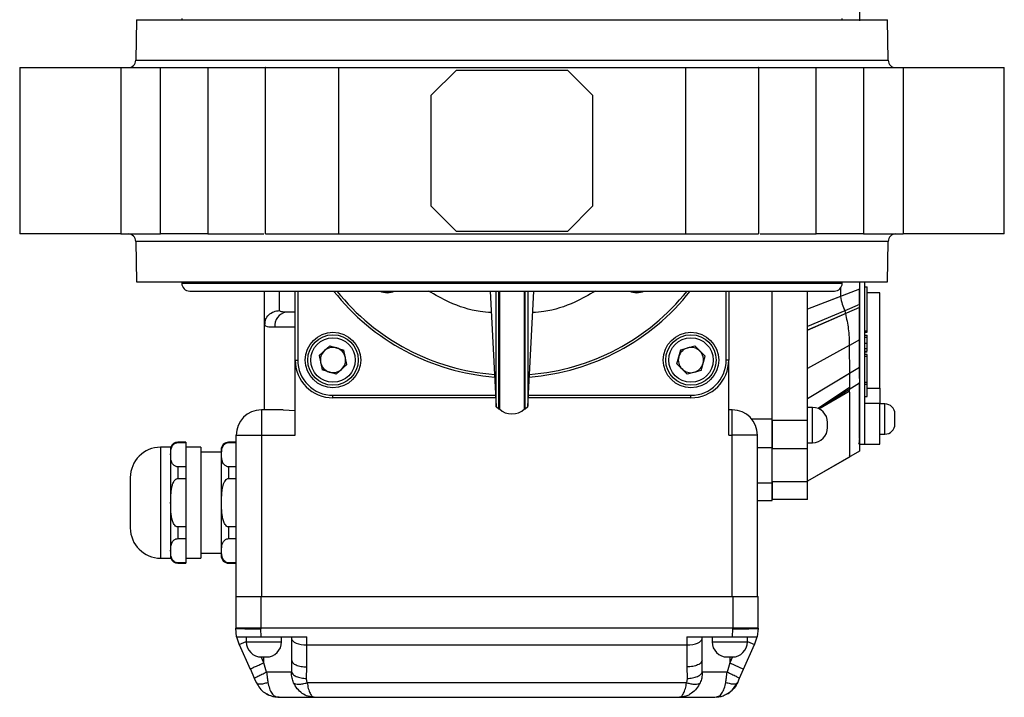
# Model space of a CAD drawing. Header units: millimetres. Extents: x 336 to 1254, y 15 to 971.
# Tile 27 of 33: x 596 to 792, y 765 to 900. Entities that reach past the tile are written whole.
import ezdxf

# ---------------------------------------------------------------- set-up
doc = ezdxf.new("R2010")
doc.units = ezdxf.units.MM

msp = doc.modelspace()

# ---------------------------------------------------------------- linework, layer by layer
at = {"color": 7, "linetype": 'Continuous', "lineweight": 25}
for p, q in [((619.59, 899.76), (619.45, 891.74)), ((619.59, 899.76), (768.59, 899.76)), ((628.59, 900.01), (628.59, 899.76)), ((759.59, 899.76), (759.59, 900.01)), ((768.73, 891.74), (768.59, 899.76)), ((596.45, 890.26), (596.45, 857.26)), ((616.49, 890.26), (616.49, 857.26)), ((616.49, 890.26), (624.39, 890.26)), ((617.59, 890.27), (617.59, 890.26)), ((624.39, 857.26), (624.39, 890.26)), ((633.76, 890.26), (633.76, 857.26)), ((645.15, 890.26), (645.15, 857.26)), ((659.65, 890.26), (659.65, 857.26)), ((659.65, 890.26), (728.54, 890.26)), ((678.09, 884.76), (683.09, 889.76)), ((683.09, 889.76), (705.09, 889.76)), ((705.09, 889.76), (710.09, 884.76)), ((728.54, 890.26), (728.54, 857.26)), ((743.04, 857.26), (743.04, 890.26)), ((754.42, 857.26), (754.42, 890.26)), ((763.8, 890.26), (763.8, 857.26)), ((763.8, 890.26), (771.7, 890.26)), ((770.59, 890.26), (770.59, 890.27)), ((771.7, 890.26), (771.7, 857.26)), ((791.74, 857.26), (791.74, 890.26)), ((678.09, 862.76), (678.09, 884.76)), ((710.09, 884.76), (710.09, 862.76)), ((683.09, 857.76), (678.09, 862.76)), ((710.09, 862.76), (705.09, 857.76)), ((705.09, 857.76), (683.09, 857.76)), ((616.49, 857.26), (624.39, 857.26)), ((619.45, 855.79), (619.59, 847.76)), ((659.65, 857.26), (728.54, 857.26)), ((763.8, 857.26), (771.7, 857.26)), ((768.59, 847.76), (768.73, 855.79)), ((619.59, 847.76), (768.59, 847.76)), ((628.59, 847.76), (628.59, 847.51)), ((759.59, 847.51), (759.59, 847.76)), ((763.04, 847.76), (763.04, 846.3)), ((764.04, 847.76), (764.04, 815.56)), ((630.16, 845.95), (758.03, 845.95)), ((651.09, 832.26), (651.09, 845.95)), ((689.74, 845.95), (690.97, 823.06)), ((691.59, 845.95), (691.59, 822.56)), ((696.59, 822.56), (696.59, 845.95)), ((697.22, 823.06), (698.45, 845.95)), ((737.09, 845.95), (737.09, 832.26)), ((745.69, 820.59), (745.69, 845.95)), ((763.04, 846.3), (752.69, 842.35)), ((752.69, 820.29), (752.69, 845.95)), ((763.04, 844.85), (763.04, 846.3)), ((764.04, 846.77), (764.54, 846.77)), ((759.24, 844.85), (752.69, 842.35)), ((763.04, 843.43), (763.04, 844.85)), ((767.04, 845.56), (764.54, 845.56)), ((763.04, 842.68), (752.69, 838.19)), ((760.1, 842.01), (752.69, 838.9)), ((760.1, 842.01), (760.24, 841.46)), ((763.04, 843.43), (763.04, 842.89)), ((763.04, 843.25), (763.04, 842.68)), ((763.04, 836.92), (763.04, 842.89)), ((763.04, 842.68), (763.04, 836.29)), ((752.69, 838.19), (760.24, 841.46)), ((644.99, 839.15), (645.1, 839.65)), ((644.99, 822.36), (644.99, 839.15)), ((645.11, 839.09), (644.99, 839.15)), ((645.05, 839.69), (645.03, 838.97)), ((651.09, 838.76), (647.09, 838.76)), ((764.04, 838.05), (764.54, 838.05)), ((764.54, 837.76), (764.54, 838.05)), ((763.04, 836.29), (761.01, 835.17)), ((763.04, 831.32), (763.04, 836.92)), ((763.04, 836.29), (763.04, 830.79)), ((764.04, 837.76), (764.54, 837.76)), ((764.04, 837.19), (764.54, 837.19)), ((764.04, 836.78), (764.54, 836.78)), ((655.84, 833.15), (657.98, 835.1)), ((657.98, 835.1), (660.74, 834.21)), ((661.35, 831.37), (660.74, 834.21)), ((726.79, 831.51), (727.55, 834.31)), ((727.55, 834.31), (730.35, 835.06)), ((732.39, 833.01), (730.35, 835.06)), ((761, 835.16), (752.69, 830.56)), ((761, 835.16), (752.69, 830.56)), ((761, 835.16), (761.04, 829.58)), ((764.54, 835.53), (764.04, 835.53)), ((764.04, 834.53), (764.54, 834.53)), ((764.04, 833.99), (764.54, 833.99)), ((651.09, 817.36), (651.09, 832.26)), ((651.09, 832.26), (651.59, 832.26)), ((655.84, 833.15), (656.45, 830.32)), ((731.64, 830.21), (732.39, 833.01)), ((737.09, 832.26), (736.59, 832.26)), ((737.09, 817.36), (737.09, 832.26)), ((764.04, 833.88), (764.54, 833.88)), ((764.54, 833.35), (764.04, 833.35)), ((764.04, 833.05), (764.54, 833.05)), ((764.54, 833.05), (764.54, 833.35)), ((659.21, 829.43), (656.45, 830.32)), ((659.21, 829.43), (661.35, 831.37)), ((726.79, 831.51), (728.84, 829.46)), ((731.64, 830.21), (728.84, 829.46)), ((763.04, 830.79), (752.69, 824.53)), ((763.04, 828.62), (763.04, 831.32)), ((763.04, 830.79), (763.04, 827.65)), ((761.04, 829.58), (752.69, 824.53)), ((761.04, 829.58), (761.04, 826.8)), ((763.04, 828.62), (763.04, 827.9)), ((763.04, 827.65), (754.92, 822.6)), ((761.04, 826.8), (761, 826.11)), ((764.04, 827.86), (764.54, 827.86)), ((764.54, 827.4), (764.04, 827.4)), ((764.54, 827.4), (764.54, 827.86)), ((764.54, 825.02), (764.54, 827.4)), ((658.59, 824.76), (658.59, 825.26)), ((690.88, 824.76), (658.59, 824.76)), ((729.59, 824.76), (697.31, 824.76)), ((729.59, 824.76), (729.59, 825.26)), ((764.04, 825.02), (764.54, 825.02)), ((644.39, 822.36), (644.39, 817.36)), ((648.73, 822.36), (644.39, 822.36)), ((648.73, 822.36), (651.09, 822.26)), ((690.96, 823.07), (691.5, 822.56)), ((691.44, 822.56), (691.59, 822.56)), ((696.59, 822.56), (696.69, 822.56)), ((696.69, 822.56), (697.23, 823.07)), ((737.79, 822.36), (737.09, 822.36)), ((737.79, 817.36), (737.79, 822.36)), ((753.69, 822.86), (752.69, 822.86)), ((753.69, 815.86), (753.69, 822.86)), ((763.04, 822.21), (763.04, 822.21)), ((767.04, 823.66), (764.04, 823.66)), ((768.04, 823.56), (767.04, 823.56)), ((768.04, 817.56), (768.04, 823.56)), ((741.62, 820.59), (745.69, 820.59)), ((745.69, 814.93), (745.69, 820.59)), ((752.69, 820.29), (745.69, 820.29)), ((639.39, 785.36), (639.39, 817.36)), ((639.39, 817.36), (640.86, 817.36)), ((640.86, 817.36), (644.39, 817.36)), ((644.39, 817.36), (644.39, 785.36)), ((644.39, 817.36), (651.09, 817.36)), ((737.09, 817.36), (737.79, 817.36)), ((741.33, 817.36), (737.79, 817.36)), ((737.79, 785.36), (737.79, 817.36)), ((742.79, 817.36), (741.33, 817.36)), ((742.79, 785.36), (742.79, 817.36)), ((767.04, 817.56), (768.04, 817.56)), ((626.39, 814.96), (624.39, 814.96)), ((626.39, 814.96), (626.39, 813.49)), ((629.39, 815.96), (627.81, 815.96)), ((627.81, 815.89), (629.39, 815.89)), ((629.39, 815.96), (629.39, 815.89)), ((629.39, 815.89), (629.39, 813.49)), ((632.39, 814.96), (629.39, 814.96)), ((632.39, 814.96), (632.39, 792.96)), ((639.39, 815.96), (637.89, 815.96)), ((637.89, 815.89), (639.39, 815.89)), ((742.79, 814.93), (745.69, 814.93)), ((745.69, 807.89), (745.69, 814.93)), ((752.69, 814.63), (745.69, 814.63)), ((752.69, 815.86), (753.69, 815.86)), ((752.69, 808.09), (752.69, 814.63)), ((763.04, 815.56), (764.04, 815.56)), ((764.04, 815.56), (767.04, 815.56)), ((626.39, 813.49), (626.39, 803.96)), ((629.39, 813.49), (629.39, 811.09)), ((636.39, 813.96), (632.39, 813.96)), ((763.04, 814.18), (752.69, 808.2)), ((761.04, 813.02), (752.69, 808.2)), ((760.98, 813.21), (761.04, 813.25)), ((761.04, 813.27), (761.04, 813.02)), ((627.81, 811.09), (627.81, 808.76)), ((629.39, 811.09), (627.81, 811.09)), ((629.39, 811.09), (629.39, 808.76)), ((637.89, 811.09), (637.89, 808.76)), ((639.39, 811.09), (637.89, 811.09)), ((618.39, 808.96), (618.39, 798.96)), ((627.81, 808.76), (629.39, 808.76)), ((629.39, 808.76), (629.39, 803.96)), ((637.89, 808.76), (639.39, 808.76)), ((742.79, 807.89), (745.69, 807.89)), ((752.69, 808.09), (745.69, 808.09)), ((745.69, 804.37), (745.69, 807.89)), ((626.39, 803.96), (626.39, 794.44)), ((629.39, 803.96), (629.39, 799.17)), ((742.79, 804.37), (745.69, 804.37)), ((752.69, 804.57), (745.69, 804.57)), ((627.81, 799.17), (627.81, 796.83)), ((629.39, 799.17), (627.81, 799.17)), ((629.39, 799.17), (629.39, 796.83)), ((637.89, 799.17), (637.89, 796.83)), ((639.39, 799.17), (637.89, 799.17)), ((627.81, 796.83), (629.39, 796.83)), ((629.39, 796.83), (629.39, 794.44)), ((637.89, 796.83), (639.39, 796.83)), ((624.39, 792.96), (626.39, 792.96)), ((626.39, 794.44), (626.39, 792.96)), ((629.39, 794.44), (629.39, 792.04)), ((629.39, 792.96), (632.39, 792.96)), ((632.39, 793.96), (636.39, 793.96)), ((629.39, 792.04), (627.81, 792.04)), ((627.81, 791.96), (629.39, 791.96)), ((629.39, 792.04), (629.39, 791.96)), ((639.39, 792.04), (637.89, 792.04)), ((637.89, 791.96), (639.39, 791.96)), ((639.29, 785.36), (639.29, 779.14)), ((639.29, 785.36), (644.29, 785.36)), ((644.29, 785.36), (644.29, 779.14)), ((644.29, 785.36), (737.89, 785.36)), ((644.39, 785.36), (737.79, 785.36)), ((737.89, 785.36), (737.89, 779.14)), ((737.89, 785.36), (742.89, 785.36)), ((742.89, 779.14), (742.89, 785.36)), ((639.29, 779.14), (639.29, 779.06)), ((639.29, 779.14), (644.29, 779.14)), ((639.48, 777.36), (639.29, 779.06)), ((641.39, 777.36), (641.39, 776.36)), ((644.29, 779.14), (644.29, 778.95)), ((644.29, 779.14), (737.89, 779.14)), ((644.35, 777.36), (644.29, 778.95)), ((644.35, 777.36), (653.39, 777.36)), ((648.39, 776.36), (648.39, 777.36)), ((650.39, 777.36), (650.39, 777.02)), ((653.39, 775.75), (653.39, 777.36)), ((728.79, 777.36), (728.79, 775.75)), ((728.79, 777.36), (737.84, 777.36)), ((731.79, 777.02), (731.79, 777.36)), ((733.79, 777.36), (733.79, 776.36)), ((737.84, 777.36), (737.89, 778.95)), ((737.89, 779.14), (742.89, 779.14)), ((737.89, 779.14), (737.89, 778.95)), ((740.79, 776.36), (740.79, 777.36)), ((742.89, 779.06), (742.71, 777.36)), ((742.89, 779.06), (742.89, 779.14)), ((639.99, 775.81), (642.15, 770.95)), ((650.39, 777.02), (650.39, 772.67)), ((653.39, 775.75), (728.79, 775.75)), ((653.39, 771.4), (653.39, 775.75)), ((728.79, 775.75), (728.79, 771.4)), ((731.79, 772.67), (731.79, 777.02)), ((740.03, 770.95), (742.2, 775.81)), ((644.39, 773.36), (645.39, 773.36)), ((645.42, 770.36), (644.89, 772.17)), ((650.39, 772.67), (650.5, 772.44)), ((650.39, 772.67), (650.39, 772.42)), ((650.45, 772.43), (650.39, 772.38)), ((731.79, 772.67), (731.69, 772.44)), ((731.8, 772.38), (731.74, 772.43)), ((731.8, 772.42), (731.79, 772.67)), ((737.29, 772.17), (736.77, 770.36)), ((736.79, 773.36), (737.79, 773.36)), ((737.29, 772.17), (740.03, 770.95)), ((642.25, 770.99), (642.15, 770.95)), ((642.2, 770.97), (642.98, 769.15)), ((642.2, 770.97), (642.98, 769.15)), ((650.35, 770.36), (645.42, 770.36)), ((653.33, 769.09), (653.39, 771.4)), ((728.79, 771.4), (728.86, 769.09)), ((736.77, 770.36), (731.84, 770.36)), ((739.21, 769.15), (739.99, 770.97)), ((739.21, 769.15), (739.99, 770.97)), ((642.96, 769.14), (643.02, 769.18)), ((642.96, 769.14), (643.32, 768.33)), ((643.32, 768.33), (643.45, 768.22)), ((653.46, 768.25), (653.33, 769.09)), ((728.73, 768.25), (653.46, 768.25)), ((728.86, 769.09), (728.73, 768.25)), ((738.87, 768.33), (739.23, 769.14)), ((739.17, 769.18), (739.23, 769.14)), ((654.87, 765.36), (654.29, 765.46)), ((654.59, 765.41), (654.78, 765.41)), ((654.78, 765.41), (654.87, 765.36)), ((654.87, 765.36), (727.32, 765.36)), ((727.9, 765.46), (727.32, 765.36)), ((727.32, 765.36), (727.41, 765.41)), ((727.41, 765.41), (727.6, 765.41)), ((734.3, 765.36), (734.68, 765.46))]:
    msp.add_line(p, q, dxfattribs=at)
at = {"color": 8, "linetype": 'Continuous', "lineweight": 25}
for p, q in [((619.45, 891.74), (768.73, 891.74)), ((768.73, 855.79), (619.45, 855.79)), ((628.59, 847.51), (759.59, 847.51)), ((647.99, 842.07), (647.99, 845.95)), ((651.59, 845.95), (651.59, 832.26)), ((736.59, 832.26), (736.59, 845.95)), ((759.24, 846.52), (759.24, 844.85)), ((760.1, 842.01), (752.69, 838.9)), ((763.04, 843.25), (760.12, 842.02)), ((762.96, 843.22), (763.04, 843.43)), ((761.04, 826.8), (754.81, 822.64)), ((754.97, 822.56), (761, 826.11)), ((764.54, 826.67), (767.04, 826.67)), ((658.59, 825.26), (690.85, 825.26)), ((697.34, 825.26), (729.59, 825.26)), ((624.39, 814.96), (624.39, 792.96)), ((627.81, 815.96), (627.81, 815.89)), ((637.89, 815.96), (637.89, 815.89)), ((627.81, 792.04), (627.81, 791.96)), ((637.89, 792.04), (637.89, 791.96)), ((639.99, 775.81), (641.39, 776.43)), ((641.39, 776.36), (648.39, 776.36)), ((733.79, 776.36), (740.79, 776.36)), ((740.79, 776.43), (742.2, 775.81)), ((644.89, 772.17), (644.36, 773.36)), ((644.89, 772.17), (644.89, 773.36)), ((650.39, 772.42), (650.35, 770.36)), ((731.84, 770.36), (731.8, 772.42)), ((737.29, 773.36), (737.29, 772.17)), ((737.83, 773.36), (737.29, 772.17)), ((643.45, 768.22), (643.32, 768.33))]:
    msp.add_line(p, q, dxfattribs=at)
at = {"color": 7, "linetype": 'Continuous', "lineweight": 25, "flags": 128}
for points in [[(650.39, 777.02), (650.45, 776.78), (650.62, 776.54), (650.9, 776.32), (651.27, 776.13), (651.73, 775.97), (652.25, 775.85), (652.81, 775.78), (653.39, 775.75)], [(728.79, 775.75), (729.38, 775.78), (729.94, 775.85), (730.46, 775.97), (730.92, 776.13), (731.29, 776.32), (731.57, 776.54), (731.74, 776.78), (731.79, 777.02)]]:
    msp.add_lwpolyline(points, dxfattribs=at)
at = {"color": 7, "linetype": 'Continuous', "lineweight": 25}
for centre, radius in [((658.59, 832.26), 5.5), ((658.59, 832.26), 5), ((658.59, 832.26), 4.4), ((729.59, 832.26), 5.5), ((729.59, 832.26), 5), ((729.59, 832.26), 4.4)]:
    msp.add_circle(centre, radius, dxfattribs=at)
for centre, radius, start, end in [((617.95, 891.76), 1.5, 270, 359), ((770.23, 891.76), 1.5, 181, 270), ((617.95, 855.76), 1.5, 1, 90), ((770.23, 855.76), 1.5, 90, 179), ((630.16, 847.51), 1.57, 180, 270), ((694.09, 873.76), 45, 218.181, 265.6173), ((669.35, 849.01), 3.4, 244.4663, 295.5337), ((669.35, 849.01), 3.35, 246.3196, 293.6804), ((694.09, 873.76), 45, 274.3827, 321.819), ((718.84, 849.01), 3.4, 244.4663, 295.5337), ((718.84, 849.01), 3.35, 246.3196, 293.6804), ((758.03, 847.51), 1.57, 270, 0), ((649.76, 839.1), 2.7, 99.8488, 187.2572), ((658.59, 832.26), 2.51, 132.1567, 192.1567), ((658.59, 832.26), 2.51, 72.1567, 132.1567), ((658.59, 832.26), 2.51, 12.1567, 72.1567), ((729.59, 832.26), 2.51, 104.971, 164.971), ((729.59, 832.26), 2.51, 44.971, 104.971), ((729.59, 832.26), 2.51, 344.971, 44.971), ((658.59, 832.26), 7.5, 180, 270), ((658.59, 832.26), 7, 180, 270), ((658.59, 832.26), 2.51, 312.1567, 12.1567), ((729.59, 832.26), 2.51, 164.971, 224.971), ((729.59, 832.26), 7.5, 270, 0), ((729.59, 832.26), 7, 270, 0), ((658.59, 832.26), 2.51, 192.1567, 252.1567), ((658.59, 832.26), 2.51, 252.1567, 312.1567), ((729.59, 832.26), 2.51, 224.971, 284.971), ((729.59, 832.26), 2.51, 284.971, 344.971), ((644.39, 817.36), 5, 90, 180), ((694.09, 825.19), 3.63, 226.3972, 313.6028), ((737.79, 817.36), 5, 0, 90), ((753.69, 819.86), 3, 0, 90), ((768.04, 821.56), 2, 0, 90), ((753.69, 818.86), 3, 270, 0), ((768.04, 819.56), 2, 270, 0), ((624.39, 808.96), 6, 90, 180), ((627.81, 814.46), 1.5, 90, 160.5288), ((637.89, 814.46), 1.5, 90, 180), ((624.39, 798.96), 6, 180, 270), ((627.81, 793.46), 1.5, 199.4712, 270), ((637.89, 793.46), 1.5, 180, 270), ((647.29, 779.06), 8, 192.2883, 204.03), ((734.89, 779.06), 8, 335.97, 347.7117), ((644.39, 776.36), 3, 180, 270), ((645.39, 776.36), 3, 270, 0), ((736.79, 776.36), 3, 180, 270), ((737.79, 776.36), 3, 270, 0)]:
    msp.add_arc(centre, radius, start, end, dxfattribs=at)
at = {"color": 8, "linetype": 'Continuous', "lineweight": 25}
for start, end in [(218.6891, 265.5332), (274.4668, 321.3109)]:
    msp.add_arc((694.09, 873.76), 44.5, start, end, dxfattribs=at)
at = {"color": 7, "linetype": 'Continuous', "lineweight": 25}
for points, knots in [([(763.04, 905.81), (763.04, 905.22), (763.04, 904.05), (763.04, 902.3), (763.04, 900.77), (763.04, 899.96), (763.04, 899.56)], [0, 0, 0, 0, 0.279871, 0.559583, 0.779776, 1, 1, 1, 1]), ([(596.45, 890.26), (596.45, 890.26), (596.45, 890.26), (596.52, 890.26), (596.81, 890.26), (597.47, 890.26), (598.74, 890.26), (600.49, 890.26), (602.73, 890.26), (605.36, 890.26), (607.75, 890.26), (609.71, 890.26), (611.15, 890.26), (612.58, 890.26), (613.72, 890.26), (614.61, 890.26), (615.25, 890.26), (615.88, 890.26), (616.29, 890.26), (616.49, 890.26)], [0, 0, 0, 0, 0.008025, 0.057446, 0.106886, 0.20005, 0.293214, 0.391958, 0.494807, 0.599839, 0.704871, 0.756353, 0.807853, 0.857274, 0.906714, 0.930056, 0.953352, 0.97665, 1, 1, 1, 1]), ([(624.39, 890.26), (624.48, 890.26), (624.66, 890.26), (624.92, 890.26), (625.19, 890.26), (625.46, 890.26), (625.73, 890.26), (626.01, 890.26), (626.29, 890.26), (626.57, 890.26), (627.2, 890.26), (628.19, 890.26), (629.51, 890.26), (630.77, 890.26), (631.7, 890.26), (632.34, 890.26), (632.73, 890.26), (633.1, 890.26), (633.45, 890.26), (633.66, 890.26), (633.76, 890.26)], [0, 0, 0, 0, 0.027191, 0.054266, 0.081258, 0.1082, 0.135127, 0.162072, 0.189068, 0.216151, 0.243352, 0.371657, 0.500014, 0.628319, 0.756676, 0.805529, 0.854092, 0.90256, 0.951131, 1, 1, 1, 1]), ([(633.76, 890.26), (635.76, 890.26), (639.22, 890.26), (643.39, 890.26), (645.15, 890.26)], [0, 0, 0, 0, 0.577975, 1, 1, 1, 1]), ([(645.26, 890.26), (645.23, 890.26), (645.14, 890.26), (645.9, 890.26), (647.47, 890.26), (649.82, 890.26), (652.75, 890.26), (656.09, 890.26), (658.47, 890.26), (659.65, 890.26)], [0, 0, 0, 0, 0.062465, 0.218721, 0.374976, 0.531232, 0.687488, 0.843744, 1, 1, 1, 1]), ([(728.54, 890.26), (729.72, 890.26), (732.09, 890.26), (735.44, 890.26), (738.37, 890.26), (740.72, 890.26), (742.29, 890.26), (743.05, 890.26), (742.96, 890.26), (742.93, 890.26)], [0, 0, 0, 0, 0.156256, 0.312512, 0.468768, 0.625024, 0.781279, 0.937535, 1, 1, 1, 1]), ([(743.04, 890.26), (744.8, 890.26), (748.96, 890.26), (752.42, 890.26), (754.42, 890.26)], [0, 0, 0, 0, 0.422025, 1, 1, 1, 1]), ([(754.42, 890.26), (754.48, 890.26), (754.6, 890.26), (754.79, 890.26), (754.98, 890.26), (755.18, 890.26), (755.38, 890.26), (755.59, 890.26), (755.81, 890.26), (756.04, 890.26), (756.56, 890.26), (757.42, 890.26), (758.68, 890.26), (760, 890.26), (761.07, 890.26), (761.85, 890.26), (762.35, 890.26), (762.84, 890.26), (763.32, 890.26), (763.64, 890.26), (763.8, 890.26)], [0, 0, 0, 0, 0.027191, 0.054266, 0.081258, 0.1082, 0.135127, 0.162072, 0.189068, 0.216151, 0.243352, 0.371657, 0.500014, 0.628319, 0.756676, 0.805529, 0.854092, 0.90256, 0.951131, 1, 1, 1, 1]), ([(771.7, 890.26), (771.81, 890.26), (772.05, 890.26), (772.4, 890.26), (772.76, 890.26), (773.12, 890.26), (773.49, 890.26), (773.85, 890.26), (774.56, 890.26), (775.61, 890.26), (777.03, 890.26), (778.48, 890.26), (780.44, 890.26), (782.83, 890.26), (785.46, 890.26), (787.7, 890.26), (789.17, 890.26), (790.1, 890.26), (790.66, 890.26), (791.11, 890.26), (791.39, 890.26), (791.56, 890.26), (791.66, 890.26), (791.72, 890.26), (791.74, 890.26), (791.74, 890.26)], [0, 0, 0, 0, 0.013453, 0.026883, 0.040301, 0.053714, 0.067134, 0.080567, 0.094024, 0.143834, 0.193662, 0.245548, 0.297453, 0.40331, 0.509167, 0.612824, 0.712344, 0.759332, 0.806339, 0.853326, 0.900333, 0.925272, 0.950157, 0.975047, 1, 1, 1, 1]), ([(616.49, 857.26), (615.4, 857.26), (614.25, 857.26), (611.9, 857.26), (610.7, 857.26), (608.34, 857.26), (607.18, 857.26), (604.94, 857.26), (603.88, 857.26), (601.9, 857.26), (601, 857.26), (599.41, 857.26), (598.72, 857.26), (597.6, 857.26), (597.17, 857.26), (596.59, 857.26), (596.45, 857.26), (596.45, 857.26)], [0, 0, 0, 0, 0.125, 0.125, 0.25, 0.25, 0.375, 0.375, 0.5, 0.5, 0.625, 0.625, 0.75, 0.75, 0.875, 0.875, 1, 1, 1, 1]), ([(633.76, 857.26), (633.23, 857.26), (632.59, 857.26), (631.14, 857.26), (630.34, 857.26), (628.66, 857.26), (627.78, 857.26), (626.05, 857.26), (625.2, 857.26), (624.39, 857.26)], [0, 0, 0, 0, 0.25, 0.25, 0.5, 0.5, 0.75, 0.75, 1, 1, 1, 1]), ([(633.76, 857.26), (635.76, 857.26), (639.14, 857.26), (643.21, 857.26), (644.87, 857.26)], [0, 0, 0, 0, 0.591552, 1, 1, 1, 1]), ([(645.26, 857.26), (645.23, 857.26), (645.14, 857.26), (645.9, 857.26), (647.47, 857.26), (649.82, 857.26), (652.75, 857.26), (656.09, 857.26), (658.47, 857.26), (659.65, 857.26)], [0, 0, 0, 0, 0.062465, 0.218721, 0.374976, 0.531232, 0.687488, 0.843744, 1, 1, 1, 1]), ([(728.54, 857.26), (729.72, 857.26), (732.09, 857.26), (735.44, 857.26), (738.37, 857.26), (740.72, 857.26), (742.29, 857.26), (743.05, 857.26), (742.96, 857.26), (742.93, 857.26)], [0, 0, 0, 0, 0.156256, 0.312512, 0.468768, 0.625024, 0.781279, 0.937535, 1, 1, 1, 1]), ([(743.32, 857.26), (744.98, 857.26), (749.05, 857.26), (752.43, 857.26), (754.42, 857.26)], [0, 0, 0, 0, 0.408448, 1, 1, 1, 1]), ([(763.8, 857.26), (762.99, 857.26), (762.14, 857.26), (760.41, 857.26), (759.53, 857.26), (757.85, 857.26), (757.05, 857.26), (755.6, 857.26), (754.96, 857.26), (754.42, 857.26)], [0, 0, 0, 0, 0.25, 0.25, 0.5, 0.5, 0.75, 0.75, 1, 1, 1, 1]), ([(791.74, 857.26), (791.74, 857.26), (791.6, 857.26), (791.02, 857.26), (790.59, 857.26), (789.47, 857.26), (788.78, 857.26), (787.19, 857.26), (786.29, 857.26), (784.31, 857.26), (783.25, 857.26), (781.01, 857.26), (779.85, 857.26), (777.48, 857.26), (776.29, 857.26), (773.94, 857.26), (772.79, 857.26), (771.7, 857.26)], [0, 0, 0, 0, 0.125, 0.125, 0.25, 0.25, 0.375, 0.375, 0.5, 0.5, 0.625, 0.625, 0.75, 0.75, 0.875, 0.875, 1, 1, 1, 1]), ([(644.99, 839.15), (644.99, 839.36), (644.99, 839.8), (644.99, 840.95), (644.99, 842.49), (644.99, 844.17), (644.99, 845.43), (644.99, 845.95)], [0, 0, 0, 0, 0.201123, 0.410985, 0.627105, 0.846496, 1, 1, 1, 1]), ([(689.97, 841.67), (689.23, 841.73), (686.37, 841.95), (682.08, 843.33), (678.88, 845.17), (677.52, 845.95)], [0, 0, 0, 0, 0.167743, 0.647248, 1, 1, 1, 1]), ([(690.97, 823.06), (690.97, 823.06), (690.97, 822.85), (690.97, 823.59), (690.97, 825.39), (690.97, 828.57), (690.97, 832.85), (690.97, 838.23), (690.97, 842.68), (690.97, 845.48), (690.97, 845.95)], [0, 0, 0, 0, 0.000004, 0.1613, 0.322596, 0.483892, 0.645188, 0.806484, 0.96778, 1, 1, 1, 1]), ([(691.49, 822.58), (691.49, 822.7), (691.49, 822.95), (691.49, 824.95), (691.49, 828.12), (691.49, 832.45), (691.49, 837.88), (691.49, 842.46), (691.49, 845.38), (691.49, 845.95)], [0, 0, 0, 0, 0.1573861, 0.318228, 0.4790699, 0.6399118, 0.8007536, 0.9615955, 1, 1, 1, 1]), ([(696.69, 822.56), (696.69, 822.69), (696.69, 822.94), (696.69, 824.95), (696.69, 828.12), (696.69, 832.45), (696.69, 837.88), (696.69, 842.46), (696.69, 845.38), (696.69, 845.95)], [0, 0, 0, 0, 0.160288, 0.320576, 0.480864, 0.641152, 0.80144, 0.961728, 1, 1, 1, 1]), ([(697.22, 845.95), (697.22, 845.48), (697.22, 842.68), (697.22, 838.23), (697.22, 832.85), (697.22, 828.56), (697.22, 825.43), (697.22, 823.43), (697.22, 823.19), (697.22, 823.06)], [0, 0, 0, 0, 0.03222, 0.193517, 0.354814, 0.516112, 0.677409, 0.838706, 1, 1, 1, 1]), ([(710.67, 845.95), (709.31, 845.17), (706.11, 843.33), (701.82, 841.95), (698.96, 841.73), (698.22, 841.67)], [0, 0, 0, 0, 0.352752, 0.832257, 1, 1, 1, 1]), ([(763.04, 846.3), (763.04, 845.7), (763.04, 844.63), (763.04, 843.67), (763.04, 843.25)], [0, 0, 0, 0, 0.559659, 1, 1, 1, 1]), ([(759.24, 844.85), (759.34, 844.33), (759.54, 843.32), (759.92, 842.44), (760.1, 842.01)], [0, 0, 0, 0, 0.510055, 1, 1, 1, 1]), ([(767.04, 826.67), (767.04, 827.28), (767.04, 828.49), (767.04, 831.34), (767.04, 834.59), (767.04, 837.97), (767.04, 841.08), (767.04, 843.56), (767.04, 845.24), (767.04, 845.45), (767.04, 845.56)], [0, 0, 0, 0, 0.125013, 0.250027, 0.37504, 0.500053, 0.625067, 0.75008, 0.875093, 1, 1, 1, 1]), ([(649.3, 841.76), (648.95, 841.77), (648.41, 841.78), (648.05, 841.91), (648.01, 842.02), (647.99, 842.07)], [0, 0, 0, 0, 0.496008, 0.749255, 1, 1, 1, 1]), ([(760.24, 841.46), (760.45, 840.46), (760.91, 838.34), (760.97, 836.25), (761, 835.16)], [0, 0, 0, 0, 0.476149, 1, 1, 1, 1]), ([(764.54, 836.78), (764.54, 836.9), (764.54, 837.14), (764.54, 837.17), (764.54, 837.19)], [0, 0, 0, 0, 0.479759, 1, 1, 1, 1]), ([(764.54, 835.53), (764.54, 835.66), (764.54, 835.9), (764.54, 836.24), (764.54, 836.55), (764.54, 836.7), (764.54, 836.78)], [0, 0, 0, 0, 0.248954, 0.487622, 0.732784, 1, 1, 1, 1]), ([(764.54, 834.53), (764.54, 834.6), (764.54, 834.73), (764.54, 835.06), (764.54, 835.34), (764.54, 835.53)], [0, 0, 0, 0, 0.242636, 0.483563, 1, 1, 1, 1]), ([(764.54, 833.99), (764.54, 834.05), (764.54, 834.17), (764.54, 834.41), (764.54, 834.53)], [0, 0, 0, 0, 0.516188, 1, 1, 1, 1]), ([(763.01, 816.76), (763.01, 817.23), (763.01, 818.19), (763.01, 820.71), (763.01, 823.87), (763.01, 826.47), (763.01, 827.77)], [0, 0, 0, 0, 0.250122, 0.500037, 0.7501, 1, 1, 1, 1]), ([(763.01, 822.21), (763.01, 822.43), (763.01, 823.31), (763.01, 825.14), (763.01, 826.87), (763.01, 827.74)], [0, 0, 0, 0, 0.139244, 0.569763, 1, 1, 1, 1]), ([(763.04, 827.65), (763.04, 826.18), (763.04, 823.26), (763.04, 819.67), (763.04, 817.04), (763.04, 815.36), (763.04, 814.37), (763.04, 814.24), (763.04, 814.18)], [0, 0, 0, 0, 0.186635, 0.373281, 0.559808, 0.706512, 0.853269, 1, 1, 1, 1]), ([(763.04, 820.68), (763.04, 821.61), (763.04, 823.46), (763.04, 825.88), (763.04, 827.33), (763.04, 827.55)], [0, 0, 0, 0, 0.458266, 0.916533, 1, 1, 1, 1]), ([(767.04, 815.56), (767.04, 815.56), (767.04, 815.5), (767.04, 815.72), (767.04, 816.26), (767.04, 817.18), (767.04, 818.35), (767.04, 819.7), (767.04, 821.11), (767.04, 822.49), (767.04, 823.27), (767.04, 823.66)], [0, 0, 0, 0, 0.000127, 0.125111, 0.250095, 0.37508, 0.500064, 0.625048, 0.750032, 0.875016, 1, 1, 1, 1]), ([(770.04, 819.56), (770.04, 819.58), (770.04, 819.6), (770.04, 819.72), (770.04, 819.85), (770.04, 820.01), (770.04, 820.24), (770.04, 820.56), (770.04, 820.88), (770.04, 821.12), (770.04, 821.27), (770.04, 821.4), (770.04, 821.53), (770.04, 821.55), (770.04, 821.56)], [0, 0, 0, 0, 0.119721, 0.184946, 0.25, 0.315225, 0.380279, 0.5, 0.619721, 0.684946, 0.75, 0.815225, 0.880279, 1, 1, 1, 1]), ([(756.69, 818.86), (756.69, 818.87), (756.69, 818.88), (756.69, 818.94), (756.69, 819.01), (756.69, 819.09), (756.69, 819.2), (756.69, 819.36), (756.69, 819.52), (756.69, 819.64), (756.69, 819.72), (756.69, 819.78), (756.69, 819.85), (756.69, 819.86), (756.69, 819.86)], [0, 0, 0, 0, 0.1197215, 0.185032, 0.2500002, 0.3153105, 0.3802785, 0.5, 0.6197215, 0.685032, 0.7500002, 0.8153105, 0.8802785, 1, 1, 1, 1]), ([(763.01, 816.78), (763.01, 816.79), (763.01, 816.99), (763.01, 817.66), (763.01, 818.52), (763.01, 818.91)], [0, 0, 0, 0, 0.00765, 0.547625, 1, 1, 1, 1]), ([(763.03, 816.73), (763.04, 816.7), (763.04, 816.67), (763.01, 816.78), (763.01, 816.78)], [0, 0, 0, 0, 0.980107, 1, 1, 1, 1]), ([(763.01, 815.99), (763.01, 816.01), (763.01, 816.04), (763.01, 816.38), (763.01, 816.49)], [0, 0, 0, 0, 0.666536, 1, 1, 1, 1]), ([(626.39, 813.49), (626.4, 813.99), (626.42, 814.61), (626.77, 815.33), (627.01, 815.61), (627.31, 815.79), (627.55, 815.87), (627.73, 815.88), (627.81, 815.89)], [0, 0, 0, 0, 0.5663739, 0.6933089, 0.8408161, 0.8989846, 0.9576775, 1, 1, 1, 1]), ([(636.39, 814.46), (636.39, 814.43), (636.39, 814.36), (636.39, 813.77), (636.39, 812.81), (636.39, 811.44), (636.39, 809.76), (636.39, 807.88), (636.39, 805.92), (636.39, 803.96), (636.39, 802), (636.39, 800.05), (636.39, 798.16), (636.39, 796.49), (636.39, 795.12), (636.39, 794.15), (636.39, 793.57), (636.39, 793.5), (636.39, 793.46)], [0, 0, 0, 0, 0.058258, 0.120006, 0.18432, 0.25, 0.31568, 0.379994, 0.441742, 0.5, 0.558258, 0.620006, 0.68432, 0.75, 0.81568, 0.879994, 0.941742, 1, 1, 1, 1]), ([(637.89, 811.09), (637.82, 811.09), (637.66, 811.1), (637.4, 811.19), (637.08, 811.38), (636.71, 811.83), (636.52, 812.52), (636.47, 813.36), (636.49, 814.11), (636.6, 814.78), (636.79, 815.25), (637.09, 815.59), (637.35, 815.77), (637.61, 815.86), (637.79, 815.89), (637.88, 815.89), (637.89, 815.89)], [0, 0, 0, 0, 0.020583, 0.04559, 0.084519, 0.160399, 0.316584, 0.476938, 0.633648, 0.741216, 0.853149, 0.906766, 0.949488, 0.973127, 0.996983, 1, 1, 1, 1]), ([(762.85, 815.71), (762.88, 815.69), (762.95, 815.61), (762.99, 815.83), (763.01, 815.99)], [0, 0, 0, 0, 0.264385, 1, 1, 1, 1]), ([(627.81, 811.09), (627.74, 811.09), (627.57, 811.1), (627.31, 811.19), (626.99, 811.38), (626.61, 811.85), (626.42, 812.58), (626.4, 813.18), (626.39, 813.49)], [0, 0, 0, 0, 0.0411786, 0.0912093, 0.1690935, 0.320902, 0.6557603, 1, 1, 1, 1]), ([(626.39, 803.96), (626.4, 804.97), (626.42, 806.21), (626.77, 807.65), (627.01, 808.21), (627.31, 808.56), (627.55, 808.73), (627.73, 808.75), (627.81, 808.76)], [0, 0, 0, 0, 0.566374, 0.693309, 0.840816, 0.898985, 0.957677, 1, 1, 1, 1]), ([(637.89, 799.17), (637.82, 799.17), (637.66, 799.19), (637.4, 799.36), (637.08, 799.74), (636.71, 800.64), (636.52, 802.03), (636.47, 803.71), (636.49, 805.21), (636.6, 806.54), (636.79, 807.49), (637.09, 808.17), (637.35, 808.52), (637.61, 808.71), (637.79, 808.76), (637.88, 808.76), (637.89, 808.76)], [0, 0, 0, 0, 0.020583, 0.04559, 0.084519, 0.160399, 0.316584, 0.476938, 0.633648, 0.741216, 0.853149, 0.906766, 0.949488, 0.973127, 0.996983, 1, 1, 1, 1]), ([(627.81, 799.17), (627.74, 799.17), (627.57, 799.19), (627.31, 799.36), (626.99, 799.74), (626.61, 800.69), (626.4, 802.15), (626.4, 803.36), (626.39, 803.96)], [0, 0, 0, 0, 0.041162, 0.091172, 0.169025, 0.320771, 0.659067, 1, 1, 1, 1]), ([(626.39, 794.44), (626.4, 794.94), (626.42, 795.56), (626.77, 796.28), (627.01, 796.56), (627.31, 796.74), (627.55, 796.82), (627.73, 796.83), (627.81, 796.83)], [0, 0, 0, 0, 0.5663739, 0.6933089, 0.8408161, 0.8989846, 0.9576775, 1, 1, 1, 1]), ([(637.89, 792.04), (637.82, 792.04), (637.66, 792.05), (637.4, 792.13), (637.08, 792.33), (636.71, 792.78), (636.52, 793.47), (636.47, 794.31), (636.49, 795.06), (636.6, 795.72), (636.79, 796.2), (637.09, 796.54), (637.35, 796.71), (637.61, 796.81), (637.79, 796.83), (637.88, 796.83), (637.89, 796.83)], [0, 0, 0, 0, 0.020583, 0.04559, 0.084519, 0.160399, 0.316584, 0.476938, 0.633648, 0.741216, 0.853149, 0.906766, 0.949488, 0.973127, 0.996983, 1, 1, 1, 1]), ([(627.81, 792.04), (627.74, 792.04), (627.57, 792.05), (627.31, 792.13), (626.99, 792.33), (626.61, 792.8), (626.4, 793.53), (626.4, 794.13), (626.39, 794.44)], [0, 0, 0, 0, 0.041162, 0.091172, 0.169025, 0.320771, 0.659067, 1, 1, 1, 1]), ([(639.48, 777.36), (639.53, 777.36), (639.64, 777.36), (640.49, 777.36), (641.74, 777.36), (643.1, 777.36), (644, 777.36), (644.35, 777.36)], [0, 0, 0, 0, 0.217139, 0.433986, 0.647998, 0.861237, 1, 1, 1, 1]), ([(737.84, 777.36), (738.39, 777.36), (739.49, 777.36), (740.95, 777.36), (742.05, 777.36), (742.63, 777.36), (742.69, 777.36), (742.71, 777.36)], [0, 0, 0, 0, 0.215726, 0.43124, 0.644763, 0.858077, 1, 1, 1, 1]), ([(645.42, 770.36), (645.46, 769.98), (645.54, 769.28), (645.65, 768.62), (645.69, 768.33)], [0, 0, 0, 0, 0.548805, 1, 1, 1, 1]), ([(650.35, 770.36), (650.42, 770.22), (650.58, 769.91), (651.27, 769.5), (652.23, 769.2), (652.97, 769.13), (653.33, 769.09)], [0, 0, 0, 0, 0.237456, 0.494337, 0.754342, 1, 1, 1, 1]), ([(650.78, 768.25), (650.66, 768.56), (650.4, 769.24), (650.37, 769.97), (650.35, 770.36)], [0, 0, 0, 0, 0.456082, 1, 1, 1, 1]), ([(728.86, 769.09), (729.22, 769.13), (729.96, 769.2), (730.91, 769.5), (731.61, 769.91), (731.76, 770.22), (731.84, 770.36)], [0, 0, 0, 0, 0.245658, 0.505663, 0.762544, 1, 1, 1, 1]), ([(731.84, 770.36), (731.82, 769.97), (731.79, 769.24), (731.53, 768.56), (731.41, 768.25)], [0, 0, 0, 0, 0.543802, 1, 1, 1, 1]), ([(736.5, 768.33), (736.54, 768.62), (736.64, 769.28), (736.73, 769.98), (736.77, 770.36)], [0, 0, 0, 0, 0.451088, 1, 1, 1, 1]), ([(643.4, 768.23), (643.61, 767.87), (644.03, 767.14), (644.64, 766.48), (645.05, 766.28), (645.07, 766.26)], [0, 0, 0, 0, 0.481756, 0.967576, 1, 1, 1, 1]), ([(643.4, 768.23), (643.61, 767.87), (644.03, 767.14), (644.65, 766.48), (645.06, 766.27), (645.09, 766.25)], [0, 0, 0, 0, 0.478501, 0.960938, 1, 1, 1, 1]), ([(645.69, 768.33), (645.78, 767.91), (645.96, 767.06), (646.44, 766.12), (647.09, 765.48), (647.62, 765.4), (647.89, 765.36)], [0, 0, 0, 0, 0.243678, 0.492619, 0.746273, 1, 1, 1, 1]), ([(650.78, 768.25), (650.9, 768.17), (651.14, 768), (651.8, 767.93), (652.6, 768.01), (653.18, 768.17), (653.46, 768.25)], [0, 0, 0, 0, 0.250176, 0.508616, 0.762427, 1, 1, 1, 1]), ([(728.73, 768.25), (729.01, 768.17), (729.59, 768.01), (730.39, 767.93), (731.05, 768), (731.29, 768.17), (731.41, 768.25)], [0, 0, 0, 0, 0.237572, 0.491383, 0.749824, 1, 1, 1, 1]), ([(736.34, 765.85), (736.45, 765.89), (737, 766.09), (737.92, 766.82), (738.48, 767.73), (738.79, 768.23)], [0, 0, 0, 0, 0.098608, 0.5022396, 1, 1, 1, 1]), ([(738.87, 768.33), (738.65, 767.94), (738.18, 767.09), (737.32, 766.27), (736.67, 766), (736.48, 765.92)], [0, 0, 0, 0, 0.381373, 0.820835, 1, 1, 1, 1]), ([(736.5, 768.33), (736.79, 768.24), (737.38, 768.06), (738.12, 767.99), (738.66, 768.07), (738.8, 768.24), (738.87, 768.33)], [0, 0, 0, 0, 0.2495667, 0.5083785, 0.762666, 1, 1, 1, 1]), ([(645.94, 765.81), (645.66, 765.9), (645.32, 766.02), (645.06, 766.26), (645.01, 766.31)], [0, 0, 0, 0, 0.813892, 1, 1, 1, 1]), ([(645.07, 766.26), (645.43, 766.05), (646.17, 765.59), (647.06, 765.47), (647.52, 765.41)], [0, 0, 0, 0, 0.473507, 1, 1, 1, 1]), ([(647.89, 765.36), (647.89, 765.36), (647.84, 765.36), (647.34, 765.37), (646.75, 765.41), (646.28, 765.65), (646.21, 765.68)], [0, 0, 0, 0, 0.0089418, 0.0798723, 0.8728386, 1, 1, 1, 1]), ([(734.67, 765.41), (734.98, 765.44), (735.58, 765.5), (736.1, 765.73), (736.34, 765.85)], [0, 0, 0, 0, 0.533179, 1, 1, 1, 1]), ([(647.89, 765.36), (648.67, 765.36), (650.26, 765.36), (652.28, 765.36), (653.92, 765.36), (654.56, 765.36), (654.87, 765.36)], [0, 0, 0, 0, 0.246337, 0.5, 0.753663, 1, 1, 1, 1]), ([(727.32, 765.36), (727.63, 765.36), (728.27, 765.36), (729.91, 765.36), (731.93, 765.36), (733.52, 765.36), (734.3, 765.36)], [0, 0, 0, 0, 0.246337, 0.5, 0.753663, 1, 1, 1, 1])]:
    msp.add_open_spline(points, degree=3, knots=knots, dxfattribs=at)
for points in [[(764.54, 838.05), (764.54, 839.65), (764.54, 842.85), (764.54, 845.47), (764.54, 846.77)], [(651.09, 841.76), (650.76, 841.76), (650.09, 841.76), (649.57, 841.76), (649.3, 841.76)], [(764.54, 827.86), (764.54, 828.69), (764.54, 830.36), (764.54, 832.16), (764.54, 833.05)], [(767.04, 826.67), (767.04, 826.6), (767.04, 826.45), (767.04, 826.12), (767.04, 825.74), (767.04, 825.32), (767.04, 824.88), (767.04, 824.44), (767.04, 824.02), (767.04, 823.78), (767.04, 823.66)], [(745.69, 820.29), (745.69, 819.76), (745.69, 818.71), (745.69, 817.21), (745.69, 815.8), (745.69, 815.02), (745.69, 814.63)], [(752.69, 814.63), (752.69, 815.02), (752.69, 815.8), (752.69, 817.21), (752.69, 818.71), (752.69, 819.76), (752.69, 820.29)], [(745.69, 808.09), (745.69, 807.57), (745.69, 806.52), (745.69, 805.43), (745.69, 804.71), (745.69, 804.62), (745.69, 804.57)], [(752.69, 804.57), (752.69, 804.62), (752.69, 804.71), (752.69, 805.43), (752.69, 806.52), (752.69, 807.57), (752.69, 808.09)], [(639.29, 779.06), (639.37, 779.05), (639.52, 779.02), (640.68, 778.98), (642.33, 778.95), (643.64, 778.95), (644.29, 778.95)], [(737.89, 778.95), (738.55, 778.95), (739.86, 778.95), (741.51, 778.98), (742.67, 779.02), (742.82, 779.05), (742.89, 779.06)]]:
    msp.add_open_spline(points, degree=3, dxfattribs=at)
at = {"color": 8, "linetype": 'Continuous', "lineweight": 25}
for points, knots in [([(645.1, 839.65), (645.13, 839.86), (645.21, 840.45), (645.83, 841.26), (646.81, 841.94), (647.6, 842.03), (647.99, 842.07)], [0, 0, 0, 0, 0.155207, 0.436805, 0.718402, 1, 1, 1, 1]), ([(647.09, 838.76), (646.49, 838.77), (645.39, 838.78), (645.2, 838.99), (645.11, 839.09)], [0, 0, 0, 0, 0.538431, 1, 1, 1, 1]), ([(761, 826.11), (761.01, 825.7), (761.01, 824.81), (761.01, 823.44), (761.02, 821.97), (761.02, 820.47), (761.03, 819.01), (761.03, 817.67), (761.04, 816.35), (761.04, 815.06), (761.04, 813.99), (761.04, 813.37), (761.04, 813.28), (761.04, 813.27)], [0, 0, 0, 0, 0.0601919, 0.1295221, 0.2079873, 0.2956065, 0.3872245, 0.4789092, 0.5707144, 0.6971126, 0.8340528, 0.9817083, 1, 1, 1, 1]), ([(644.89, 772.17), (644.54, 772.01), (643.82, 771.69), (642.92, 771.29), (642.35, 771.04), (642.28, 771), (642.25, 770.99)], [0, 0, 0, 0, 0.281908, 0.563817, 0.845725, 1, 1, 1, 1]), ([(650.5, 772.44), (650.53, 772.36), (650.61, 772.1), (651.23, 771.75), (652.21, 771.46), (653, 771.42), (653.39, 771.4)], [0, 0, 0, 0, 0.153588, 0.435725, 0.717863, 1, 1, 1, 1]), ([(731.69, 772.44), (731.66, 772.36), (731.58, 772.1), (730.96, 771.75), (729.98, 771.46), (729.19, 771.42), (728.79, 771.4)], [0, 0, 0, 0, 0.153588, 0.435725, 0.717863, 1, 1, 1, 1]), ([(643.02, 769.18), (643.04, 769.2), (643.1, 769.25), (643.62, 769.52), (644.44, 769.92), (645.1, 770.22), (645.42, 770.36)], [0, 0, 0, 0, 0.171893, 0.456833, 0.73912, 1, 1, 1, 1]), ([(736.77, 770.36), (737.09, 770.22), (737.75, 769.92), (738.57, 769.52), (739.09, 769.25), (739.15, 769.2), (739.17, 769.18)], [0, 0, 0, 0, 0.260664, 0.542716, 0.827419, 1, 1, 1, 1]), ([(643.45, 768.22), (643.48, 768.18), (643.6, 768.05), (644.07, 768), (644.81, 768.06), (645.4, 768.24), (645.69, 768.33)], [0, 0, 0, 0, 0.1343286, 0.4229599, 0.7167267, 1, 1, 1, 1]), ([(654.29, 765.46), (654.07, 765.48), (653.45, 765.55), (652.47, 766.1), (651.44, 767.01), (651, 767.84), (650.78, 768.25)], [0, 0, 0, 0, 0.152102, 0.439958, 0.722743, 1, 1, 1, 1]), ([(653.46, 768.25), (653.53, 767.86), (653.69, 767.03), (654.04, 766.11), (654.42, 765.51), (654.67, 765.44), (654.78, 765.41)], [0, 0, 0, 0, 0.24307, 0.522855, 0.794425, 1, 1, 1, 1]), ([(727.41, 765.41), (727.52, 765.44), (727.77, 765.52), (728.14, 766.11), (728.5, 767.01), (728.65, 767.84), (728.73, 768.25)], [0, 0, 0, 0, 0.211491, 0.478833, 0.742091, 1, 1, 1, 1]), ([(731.41, 768.25), (731.19, 767.84), (730.75, 767.02), (729.96, 766.3), (729.22, 765.83), (728.61, 765.54), (728.12, 765.48), (727.9, 765.46)], [0, 0, 0, 0, 0.276469, 0.557807, 0.656392, 0.84466, 1, 1, 1, 1]), ([(734.68, 765.46), (734.81, 765.49), (735.21, 765.56), (735.74, 766.13), (736.23, 767.06), (736.41, 767.91), (736.5, 768.33)], [0, 0, 0, 0, 0.148791, 0.438158, 0.722118, 1, 1, 1, 1])]:
    msp.add_open_spline(points, degree=3, knots=knots, dxfattribs=at)

doc.saveas('drawing.dxf')
